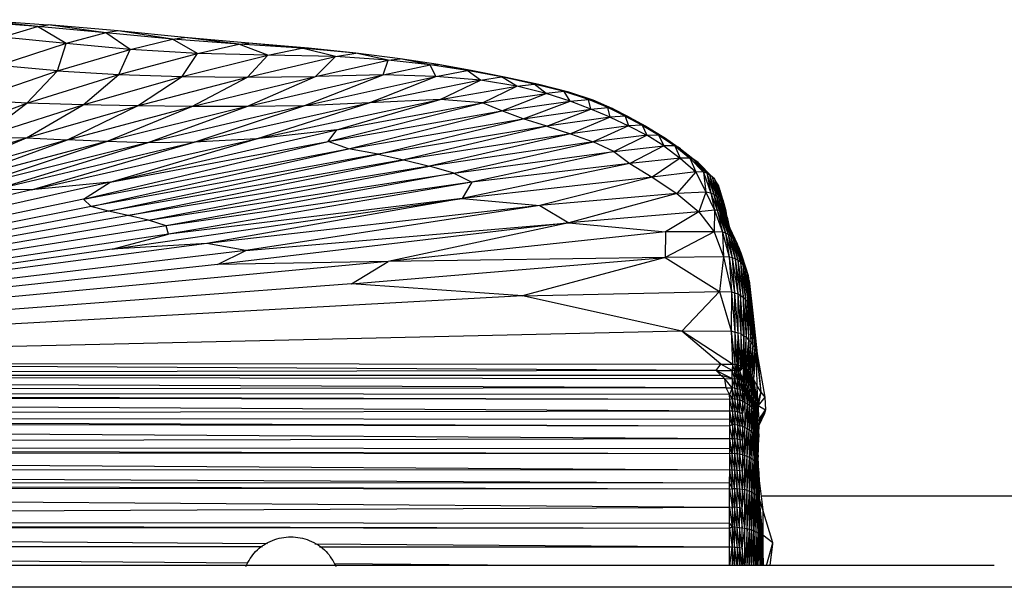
# Model space of a CAD drawing. Header units: millimetres. Extents: x -50 to 1200, y -70 to 65.
# Tile 22 of 23: x 995 to 1104, y 0 to 63. Entities that reach past the tile are written whole.
import ezdxf

# ---------------------------------------------------------------- set-up
doc = ezdxf.new("R2010")
doc.units = ezdxf.units.MM

msp = doc.modelspace()

# ---------------------------------------------------------------- linework, layer by layer
at = {"color": 7, "linetype": 'Continuous', "lineweight": 25}
for p, q in [((997.07, 61.78), (989.16, 62.37)), ((997.07, 61.78), (990.13, 62.53)), ((990.13, 62.53), (998.23, 61.98)), ((997.07, 61.78), (998.23, 61.98)), ((1004.6, 61.1), (998.23, 61.98)), ((1005.94, 61.31), (998.23, 61.98)), ((993.18, 60.61), (997.07, 61.78)), ((1000.21, 59.89), (997.07, 61.78)), ((1004.6, 61.1), (997.07, 61.78)), ((1004.6, 61.1), (1000.21, 59.89)), ((1005.94, 61.31), (1004.6, 61.1)), ((1007.29, 59.25), (1004.6, 61.1)), ((1011.95, 60.4), (1004.6, 61.1)), ((1011.95, 60.4), (1005.94, 61.31)), ((1013.28, 60.57), (1005.94, 61.31)), ((1000.21, 59.89), (992.75, 57.49)), ((1000.21, 59.89), (993.18, 60.61)), ((999.27, 56.88), (1000.21, 59.89)), ((1007.29, 59.25), (1000.21, 59.89)), ((1007.29, 59.25), (1011.95, 60.4)), ((1011.95, 60.4), (1013.28, 60.57)), ((1014.71, 58.81), (1011.95, 60.4)), ((1019.26, 59.84), (1011.95, 60.4)), ((1019.26, 59.84), (1013.28, 60.57)), ((1020.37, 59.95), (1013.28, 60.57)), ((1014.71, 58.81), (1019.26, 59.84)), ((1019.26, 59.84), (1020.37, 59.95)), ((1022.46, 58.61), (1019.26, 59.84)), ((1026.22, 59.39), (1019.26, 59.84)), ((1026.22, 59.39), (1020.37, 59.95)), ((1026.93, 59.38), (1020.37, 59.95)), ((999.27, 56.88), (1007.29, 59.25)), ((1006.03, 56.48), (1007.29, 59.25)), ((1006.03, 56.48), (1014.71, 58.81)), ((1014.71, 58.81), (1007.29, 59.25)), ((1013.01, 56.25), (1014.71, 58.81)), ((1022.46, 58.61), (1014.71, 58.81)), ((1022.46, 58.61), (1026.22, 59.39)), ((1029.91, 58.46), (1026.22, 59.39)), ((1032.16, 58.84), (1026.22, 59.39)), ((1026.22, 59.39), (1026.93, 59.38)), ((1032.16, 58.84), (1026.93, 59.38)), ((1029.91, 58.46), (1032.16, 58.84)), ((1035.74, 58.07), (1032.16, 58.84)), ((1037.04, 58.23), (1032.16, 58.84)), ((1013.01, 56.25), (1022.46, 58.61)), ((1020.21, 56.18), (1022.46, 58.61)), ((1020.21, 56.18), (1029.91, 58.46)), ((1029.91, 58.46), (1022.46, 58.61)), ((1027.71, 56.28), (1029.91, 58.46)), ((1027.71, 56.28), (1035.74, 58.07)), ((1035.74, 58.07), (1029.91, 58.46)), ((1035.17, 56.45), (1035.74, 58.07)), ((1035.74, 58.07), (1037.04, 58.23)), ((1040.37, 57.54), (1035.74, 58.07)), ((1040.37, 57.54), (1037.04, 58.23)), ((1041.24, 57.59), (1037.04, 58.23)), ((1040.37, 57.54), (1041.24, 57.59)), ((1044.44, 56.92), (1041.24, 57.59)), ((1045.06, 56.91), (1041.24, 57.59)), ((989.8, 53.67), (999.27, 56.88)), ((999.27, 56.88), (992.75, 57.49)), ((995.9, 53.31), (999.27, 56.88)), ((995.9, 53.31), (1006.03, 56.48)), ((999.27, 56.88), (1006.03, 56.48)), ((1002.09, 53.16), (1006.03, 56.48)), ((1006.03, 56.48), (1013.01, 56.25)), ((1035.17, 56.45), (1040.37, 57.54)), ((1041, 56.27), (1040.37, 57.54)), ((1044.44, 56.92), (1040.37, 57.54)), ((1041, 56.27), (1044.44, 56.92)), ((1045.91, 55.87), (1044.44, 56.92)), ((1048.22, 56.22), (1044.44, 56.92)), ((1044.44, 56.92), (1045.06, 56.91)), ((1048.22, 56.22), (1045.06, 56.91)), ((1048.74, 56.17), (1045.06, 56.91)), ((1002.09, 53.16), (1013.01, 56.25)), ((1008.07, 53.02), (1013.01, 56.25)), ((1008.07, 53.02), (1020.21, 56.18)), ((1013.01, 56.25), (1020.21, 56.18)), ((1014.07, 52.95), (1027.71, 56.28)), ((1014.07, 52.95), (1020.21, 56.18)), ((1020.14, 52.96), (1035.17, 56.45)), ((1020.14, 52.96), (1027.71, 56.28)), ((1020.21, 56.18), (1027.71, 56.28)), ((1026.42, 53.05), (1035.17, 56.45)), ((1026.42, 53.05), (1041, 56.27)), ((1035.17, 56.45), (1027.71, 56.28)), ((1033.63, 53.36), (1041, 56.27)), ((1045.91, 55.87), (1033.63, 53.36)), ((1041, 56.27), (1035.17, 56.45)), ((1045.91, 55.87), (1041, 56.27)), ((1041.45, 53.72), (1045.91, 55.87)), ((1045.91, 55.87), (1048.22, 56.22)), ((1049.91, 55.22), (1045.91, 55.87)), ((1049.91, 55.22), (1048.22, 56.22)), ((1051.83, 55.44), (1048.22, 56.22)), ((1048.22, 56.22), (1048.74, 56.17)), ((1051.83, 55.44), (1048.74, 56.17)), ((1052.34, 55.38), (1048.74, 56.17)), ((1049.91, 55.22), (1051.83, 55.44)), ((1053.15, 54.41), (1051.83, 55.44)), ((1055.14, 54.61), (1051.83, 55.44)), ((1051.83, 55.44), (1052.34, 55.38)), ((1041.45, 53.72), (1049.91, 55.22)), ((1046.15, 53.37), (1049.91, 55.22)), ((1046.15, 53.37), (1053.15, 54.41)), ((1048.25, 52.47), (1053.15, 54.41)), ((1053.15, 54.41), (1049.91, 55.22)), ((1055.14, 54.61), (1052.34, 55.38)), ((1055.65, 54.53), (1052.34, 55.38)), ((1055.14, 54.61), (1053.15, 54.41)), ((1055.8, 53.55), (1053.15, 54.41)), ((1055.8, 53.55), (1055.14, 54.61)), ((1057.82, 53.74), (1055.14, 54.61)), ((1055.65, 54.53), (1055.14, 54.61)), ((1057.82, 53.74), (1055.65, 54.53)), ((1058.32, 53.66), (1055.65, 54.53)), ((984.69, 49.27), (995.9, 53.31)), ((995.9, 53.31), (989.8, 53.67)), ((990.91, 49.59), (995.9, 53.31)), ((1002.09, 53.16), (995.9, 53.31)), ((1014.35, 49.01), (1033.63, 53.36)), ((1021.22, 49.41), (1041.45, 53.72)), ((1021.22, 49.41), (1033.63, 53.36)), ((1033.63, 53.36), (1026.42, 53.05)), ((1029.11, 49.1), (1046.15, 53.37)), ((1030.06, 50.4), (1041.45, 53.72)), ((1030.06, 50.4), (1046.15, 53.37)), ((1041.45, 53.72), (1033.63, 53.36)), ((1046.15, 53.37), (1041.45, 53.72)), ((1048.25, 52.47), (1046.15, 53.37)), ((1048.25, 52.47), (1055.8, 53.55)), ((1050.61, 51.6), (1055.8, 53.55)), ((1055.8, 53.55), (1057.82, 53.74)), ((1058.08, 52.68), (1055.8, 53.55)), ((1058.08, 52.68), (1057.82, 53.74)), ((1059.95, 52.85), (1057.82, 53.74)), ((1057.82, 53.74), (1058.32, 53.66)), ((1059.95, 52.85), (1058.32, 53.66)), ((1060.42, 52.75), (1058.32, 53.66)), ((990.91, 49.59), (1002.09, 53.16)), ((995.84, 49.49), (1002.09, 53.16)), ((995.84, 49.49), (1008.07, 53.02)), ((1000.35, 49.29), (1008.07, 53.02)), ((1000.35, 49.29), (1014.07, 52.95)), ((1008.07, 53.02), (1002.09, 53.16)), ((1020.14, 52.96), (1004.68, 49.09)), ((1004.68, 49.09), (1014.07, 52.95)), ((1014.07, 52.95), (1008.07, 53.02)), ((1026.42, 53.05), (1009.16, 48.97)), ((1009.16, 48.97), (1020.14, 52.96)), ((1020.14, 52.96), (1014.07, 52.95)), ((1014.35, 49.01), (1026.42, 53.05)), ((1026.42, 53.05), (1020.14, 52.96)), ((1029.11, 49.1), (1048.25, 52.47)), ((1031.37, 48.31), (1048.25, 52.47)), ((1050.61, 51.6), (1048.25, 52.47)), ((1050.61, 51.6), (1058.08, 52.68)), ((1053.23, 50.78), (1058.08, 52.68)), ((1058.08, 52.68), (1059.95, 52.85)), ((1060.2, 51.78), (1058.08, 52.68)), ((1060.2, 51.78), (1059.95, 52.85)), ((1061.87, 51.91), (1059.95, 52.85)), ((1059.95, 52.85), (1060.42, 52.75)), ((1061.87, 51.91), (1060.42, 52.75)), ((1062.3, 51.8), (1060.42, 52.75)), ((1031.37, 48.31), (1050.61, 51.6)), ((1034.62, 47.72), (1050.61, 51.6)), ((1053.23, 50.78), (1050.61, 51.6)), ((1060.2, 51.78), (1053.23, 50.78)), ((1060.2, 51.78), (1055.83, 49.95)), ((1061.87, 51.91), (1060.2, 51.78)), ((1060.2, 51.78), (1062.25, 50.83)), ((1061.87, 51.91), (1062.25, 50.83)), ((1061.87, 51.91), (1063.74, 50.91)), ((1062.3, 51.8), (1061.87, 51.91)), ((1062.3, 51.8), (1063.74, 50.91)), ((1062.3, 51.8), (1064.14, 50.79)), ((1005.09, 44.6), (1030.06, 50.4)), ((1030.06, 50.4), (1021.22, 49.41)), ((1029.11, 49.1), (1030.06, 50.4)), ((1053.23, 50.78), (1034.62, 47.72)), ((1053.23, 50.78), (1037.47, 47.07)), ((1053.23, 50.78), (1055.83, 49.95)), ((1062.25, 50.83), (1055.83, 49.95)), ((1062.25, 50.83), (1058.32, 49.05)), ((1063.74, 50.91), (1062.25, 50.83)), ((1062.25, 50.83), (1064.24, 49.79)), ((1063.74, 50.91), (1064.24, 49.79)), ((1063.74, 50.91), (1065.56, 49.83)), ((1064.14, 50.79), (1063.74, 50.91)), ((1064.14, 50.79), (1065.56, 49.83)), ((1064.14, 50.79), (1065.95, 49.7)), ((981.29, 45), (995.84, 49.49)), ((984.55, 44.78), (995.84, 49.49)), ((1000.35, 49.29), (984.55, 44.78)), ((987.19, 44.44), (1000.35, 49.29)), ((1004.68, 49.09), (987.19, 44.44)), ((989.66, 44.09), (1004.68, 49.09)), ((1009.16, 48.97), (989.66, 44.09)), ((990.91, 49.59), (995.84, 49.49)), ((992.37, 43.81), (1014.35, 49.01)), ((992.37, 43.81), (1009.16, 48.97)), ((995.84, 49.49), (1000.35, 49.29)), ((996.38, 43.77), (1021.22, 49.41)), ((996.38, 43.77), (1014.35, 49.01)), ((1004.68, 49.09), (1000.35, 49.29)), ((1002.12, 42.75), (1029.11, 49.1)), ((1009.16, 48.97), (1004.68, 49.09)), ((1005.09, 44.6), (1021.22, 49.41)), ((1005.09, 44.6), (1029.11, 49.1)), ((1014.35, 49.01), (1009.16, 48.97)), ((1021.22, 49.41), (1014.35, 49.01)), ((1031.37, 48.31), (1029.11, 49.1)), ((1055.83, 49.95), (1037.47, 47.07)), ((1055.83, 49.95), (1040.27, 46.39)), ((1058.32, 49.05), (1040.27, 46.39)), ((1042.96, 45.62), (1058.32, 49.05)), ((1055.83, 49.95), (1058.32, 49.05)), ((1064.24, 49.79), (1058.32, 49.05)), ((1060.61, 48.01), (1058.32, 49.05)), ((1060.61, 48.01), (1064.24, 49.79)), ((1064.24, 49.79), (1065.56, 49.83)), ((1066.12, 48.61), (1064.24, 49.79)), ((1065.56, 49.83), (1066.12, 48.61)), ((1065.56, 49.83), (1067.33, 48.61)), ((1065.56, 49.83), (1065.95, 49.7)), ((1065.95, 49.7), (1067.33, 48.61)), ((1065.95, 49.7), (1067.71, 48.47)), ((1065.95, 49.7), (1066.21, 49.53)), ((1066.21, 49.53), (1067.71, 48.47)), ((1066.21, 49.53), (1067.98, 48.29)), ((1002.12, 42.75), (1031.37, 48.31)), ((1002.96, 41.94), (1031.37, 48.31)), ((1034.62, 47.72), (1031.37, 48.31)), ((1042.96, 45.62), (1060.61, 48.01)), ((1060.61, 48.01), (1044.97, 44.6)), ((1060.61, 48.01), (1066.12, 48.61)), ((1060.61, 48.01), (1062.39, 46.69)), ((1066.12, 48.61), (1062.39, 46.69)), ((1066.12, 48.61), (1067.93, 47.28)), ((1067.33, 48.61), (1066.12, 48.61)), ((1067.33, 48.61), (1067.93, 47.28)), ((1067.33, 48.61), (1069, 47.27)), ((1067.71, 48.47), (1067.33, 48.61)), ((1067.71, 48.47), (1069, 47.27)), ((1067.71, 48.47), (1069.37, 47.14)), ((1067.98, 48.29), (1067.71, 48.47)), ((1067.98, 48.29), (1069.37, 47.14)), ((1067.98, 48.29), (1069.65, 46.98)), ((1034.62, 47.72), (1002.96, 41.94)), ((1004.89, 41.41), (1034.62, 47.72)), ((1037.47, 47.07), (1004.89, 41.41)), ((1007.07, 40.94), (1037.47, 47.07)), ((1034.62, 47.72), (1037.47, 47.07)), ((1037.47, 47.07), (1040.27, 46.39)), ((1062.39, 46.69), (1043.9, 42.8)), ((1062.39, 46.69), (1044.97, 44.6)), ((1067.93, 47.28), (1062.39, 46.69)), ((1062.39, 46.69), (1064.84, 45.18)), ((1067.93, 47.28), (1064.84, 45.18)), ((1067.93, 47.28), (1069.65, 45.75)), ((1069, 47.27), (1067.93, 47.28)), ((1069, 47.27), (1069.65, 45.75)), ((1069, 47.27), (1070.51, 45.73)), ((1069.37, 47.14), (1069, 47.27)), ((1069.37, 47.14), (1070.51, 45.73)), ((1069.37, 47.14), (1070.87, 45.6)), ((1069.65, 46.98), (1069.37, 47.14)), ((1069.65, 46.98), (1070.87, 45.6)), ((1069.65, 46.98), (1071.17, 45.43)), ((1069.91, 46.77), (1069.65, 46.98)), ((1069.91, 46.77), (1071.17, 45.43)), ((1069.91, 46.77), (1071.45, 45.22)), ((1040.27, 46.39), (1007.07, 40.94)), ((1009.29, 40.43), (1040.27, 46.39)), ((1009.29, 40.43), (1042.96, 45.62)), ((1042.96, 45.62), (1011.24, 39.81)), ((1042.96, 45.62), (1040.27, 46.39)), ((1042.96, 45.62), (1044.97, 44.6)), ((1069.65, 45.75), (1064.84, 45.18)), ((1069.65, 45.75), (1067.55, 43.38)), ((1069.65, 45.75), (1070.75, 43.51)), ((1070.51, 45.73), (1069.65, 45.75)), ((1070.51, 45.73), (1070.75, 43.51)), ((1070.51, 45.73), (1071.33, 43.39)), ((1070.87, 45.6), (1070.51, 45.73)), ((1005.09, 44.6), (916.28, 24.7)), ((1005.09, 44.6), (996.38, 43.77)), ((1002.12, 42.75), (1005.09, 44.6)), ((1044.97, 44.6), (1011.24, 39.81)), ((1044.97, 44.6), (1011.51, 38.87)), ((1064.84, 45.18), (1043.9, 42.8)), ((1044.97, 44.6), (1043.9, 42.8)), ((1064.84, 45.18), (1052.44, 42.05)), ((1064.84, 45.18), (1067.55, 43.38)), ((1070.87, 45.6), (1071.33, 43.39)), ((1070.87, 45.6), (1071.66, 43.24)), ((1071.17, 45.43), (1070.87, 45.6)), ((1071.17, 45.43), (1071.66, 43.24)), ((1071.17, 45.43), (1071.94, 43.05)), ((1071.45, 45.22), (1071.17, 45.43)), ((1071.45, 45.22), (1071.94, 43.05)), ((1071.45, 45.22), (1072.21, 42.82)), ((1071.7, 44.97), (1071.45, 45.22)), ((1071.7, 44.97), (1072.21, 42.82)), ((1071.7, 44.97), (1072.44, 42.56)), ((1071.92, 44.67), (1071.7, 44.97)), ((1071.92, 44.67), (1072.44, 42.56)), ((1071.92, 44.67), (1072.64, 42.27)), ((1072.11, 44.31), (1071.92, 44.67)), ((996.38, 43.77), (916.28, 24.7)), ((996.38, 43.77), (992.37, 43.81)), ((1070.75, 43.51), (1067.55, 43.38)), ((1070.75, 43.51), (1069.99, 41.36)), ((1070.75, 43.51), (1071.7, 41.52)), ((1071.33, 43.39), (1070.75, 43.51)), ((1072.11, 44.31), (1072.64, 42.27)), ((1072.11, 44.31), (1072.81, 41.93)), ((1072.32, 43.75), (1072.11, 44.31)), ((1072.32, 43.75), (1072.81, 41.93)), ((1072.32, 43.75), (1072.97, 41.47)), ((1072.65, 42.66), (1072.32, 43.75)), ((1002.12, 42.75), (916.28, 24.7)), ((1002.96, 41.94), (1002.12, 42.75)), ((1005.3, 37.22), (1043.9, 42.8)), ((1043.9, 42.8), (1011.51, 38.87)), ((1043.9, 42.8), (1015.72, 37.84)), ((1043.9, 42.8), (1052.44, 42.05)), ((1067.55, 43.38), (1052.44, 42.05)), ((1067.55, 43.38), (1055.67, 40.13)), ((1067.55, 43.38), (1069.99, 41.36)), ((1071.33, 43.39), (1071.7, 41.52)), ((1071.33, 43.39), (1072.03, 41.54)), ((1071.66, 43.24), (1071.33, 43.39)), ((1071.66, 43.24), (1072.03, 41.54)), ((1071.66, 43.24), (1072.25, 41.51)), ((1071.94, 43.05), (1071.66, 43.24)), ((1071.94, 43.05), (1072.25, 41.51)), ((1071.94, 43.05), (1072.43, 41.44)), ((1072.21, 42.82), (1071.94, 43.05)), ((1072.21, 42.82), (1072.43, 41.44)), ((1072.21, 42.82), (1072.59, 41.31)), ((1072.44, 42.56), (1072.21, 42.82)), ((1072.44, 42.56), (1072.59, 41.31)), ((1072.44, 42.56), (1072.73, 41.11)), ((1072.64, 42.27), (1072.44, 42.56)), ((1072.65, 42.66), (1072.97, 41.47)), ((1002.96, 41.94), (916.28, 24.7)), ((1004.89, 41.41), (916.28, 24.7)), ((1004.89, 41.41), (1002.96, 41.94)), ((1007.07, 40.94), (1004.89, 41.41)), ((1052.44, 42.05), (1015.72, 37.84)), ((1052.44, 42.05), (1020.05, 37.09)), ((1052.44, 42.05), (1055.67, 40.13)), ((1069.99, 41.36), (1055.67, 40.13)), ((1069.99, 41.36), (1066.33, 39.14)), ((1071.7, 41.52), (1069.99, 41.36)), ((1069.99, 41.36), (1071.67, 39.13)), ((1071.7, 41.52), (1071.67, 39.13)), ((1072.03, 41.54), (1071.7, 41.52)), ((1071.7, 41.52), (1072.61, 39.09)), ((1072.03, 41.54), (1072.61, 39.09)), ((1072.03, 41.54), (1072.94, 38.99)), ((1072.25, 41.51), (1072.03, 41.54)), ((1072.25, 41.51), (1072.94, 38.99)), ((1072.25, 41.51), (1073.22, 38.85)), ((1072.43, 41.44), (1072.25, 41.51)), ((1072.43, 41.44), (1073.22, 38.85)), ((1072.43, 41.44), (1073.49, 38.67)), ((1072.59, 41.31), (1072.43, 41.44)), ((1072.59, 41.31), (1073.49, 38.67)), ((1072.59, 41.31), (1073.74, 38.44)), ((1072.73, 41.11), (1072.59, 41.31)), ((1072.64, 42.27), (1072.73, 41.11)), ((1072.64, 42.27), (1072.83, 40.87)), ((1072.81, 41.93), (1072.64, 42.27)), ((1072.81, 41.93), (1072.84, 40.84)), ((1072.81, 41.93), (1072.94, 40.62)), ((1072.97, 41.47), (1072.81, 41.93)), ((1072.97, 41.47), (1072.97, 40.52)), ((1072.97, 41.47), (1073.12, 40.19)), ((1073.13, 40.77), (1072.97, 41.47)), ((1007.07, 40.94), (916.28, 24.7)), ((1009.29, 40.43), (916.28, 24.7)), ((1009.29, 40.43), (1007.07, 40.94)), ((1011.24, 39.81), (1009.29, 40.43)), ((1072.73, 41.11), (1073.74, 38.44)), ((1072.73, 41.11), (1073.98, 38.15)), ((1073.13, 40.77), (1073.18, 40.04)), ((1073.13, 40.77), (1073.32, 39.72)), ((1011.24, 39.81), (916.28, 24.7)), ((1011.51, 38.87), (1011.24, 39.81)), ((1055.67, 40.13), (1016.92, 35.54)), ((1020.05, 37.09), (1055.67, 40.13)), ((1055.67, 40.13), (1035.72, 35.86)), ((1066.33, 39.14), (1035.72, 35.86)), ((1055.67, 40.13), (1066.33, 39.14)), ((1066.33, 39.14), (1066.28, 36.31)), ((1071.67, 39.13), (1066.28, 36.31)), ((1071.67, 39.13), (1066.33, 39.14)), ((1071.67, 39.13), (1072.72, 36.4)), ((1072.61, 39.09), (1071.67, 39.13)), ((1073.16, 40.08), (1074.2, 37.8)), ((1011.51, 38.87), (916.28, 24.7)), ((1005.3, 37.22), (1011.51, 38.87)), ((1072.61, 39.09), (1072.72, 36.4)), ((1072.61, 39.09), (1073.34, 36.36)), ((1072.94, 38.99), (1072.61, 39.09)), ((1072.94, 38.99), (1073.34, 36.36)), ((1072.94, 38.99), (1073.68, 36.28)), ((1073.22, 38.85), (1072.94, 38.99)), ((1073.22, 38.85), (1073.68, 36.28)), ((1073.22, 38.85), (1074, 36.17)), ((1073.49, 38.67), (1073.22, 38.85)), ((1073.49, 38.67), (1074, 36.17)), ((1073.49, 38.67), (1074.29, 36.01)), ((1073.74, 38.44), (1073.49, 38.67)), ((1073.74, 38.44), (1074.29, 36.01)), ((1073.74, 38.44), (1074.57, 35.79)), ((1073.98, 38.15), (1073.74, 38.44)), ((1073.98, 38.15), (1074.57, 35.79)), ((1073.98, 38.15), (1074.83, 35.52)), ((1074.2, 37.8), (1073.98, 38.15)), ((1015.72, 37.84), (916.28, 24.7)), ((1005.3, 37.22), (916.28, 24.7)), ((1020.05, 37.09), (916.28, 24.7)), ((1015.72, 37.84), (1005.3, 37.22)), ((1020.05, 37.09), (1015.72, 37.84)), ((1016.92, 35.54), (1020.05, 37.09)), ((1074.2, 37.8), (1074.83, 35.52)), ((1074.2, 37.8), (1075.07, 35.18)), ((1074.4, 37.4), (1074.2, 37.8)), ((1074.4, 37.4), (1075.07, 35.18)), ((1074.4, 37.4), (1075.27, 34.79)), ((1074.58, 36.94), (1074.4, 37.4)), ((1074.58, 36.94), (1075.27, 34.79)), ((1074.58, 36.94), (1075.42, 34.34)), ((1035.72, 35.86), (916.28, 24.7)), ((1035.72, 35.86), (1016.92, 35.54)), ((1031.67, 33.42), (1066.28, 36.31)), ((1031.67, 33.42), (1035.72, 35.86)), ((1066.28, 36.31), (1035.72, 35.86)), ((1066.28, 36.31), (1050.53, 32.08)), ((1072.72, 36.4), (1066.28, 36.31)), ((1066.28, 36.31), (1072.27, 32.57)), ((1072.72, 36.4), (1072.27, 32.57)), ((1072.72, 36.4), (1073.58, 32.51)), ((1073.34, 36.36), (1072.72, 36.4)), ((1073.34, 36.36), (1073.58, 32.51)), ((1073.34, 36.36), (1073.94, 32.42)), ((1073.68, 36.28), (1073.34, 36.36)), ((1073.68, 36.28), (1073.94, 32.42)), ((1073.68, 36.28), (1074.28, 32.29)), ((1074, 36.17), (1073.68, 36.28)), ((1074, 36.17), (1074.28, 32.29)), ((1074, 36.17), (1074.59, 32.12)), ((1074.29, 36.01), (1074, 36.17)), ((1074.29, 36.01), (1074.59, 32.12)), ((1074.29, 36.01), (1074.87, 31.92)), ((1074.57, 35.79), (1074.29, 36.01)), ((1016.92, 35.54), (916.28, 24.7)), ((1074.57, 35.79), (1074.87, 31.92)), ((1074.57, 35.79), (1075.14, 31.68)), ((1074.83, 35.52), (1074.57, 35.79)), ((1074.83, 35.52), (1075.14, 31.68)), ((1074.83, 35.52), (1075.38, 31.41)), ((1075.07, 35.18), (1074.83, 35.52)), ((1075.07, 35.18), (1075.38, 31.41)), ((1075.07, 35.18), (1075.58, 31.1)), ((1075.27, 34.79), (1075.07, 35.18)), ((1075.27, 34.79), (1075.58, 31.1)), ((1075.27, 34.79), (1075.74, 30.8)), ((1075.42, 34.34), (1075.27, 34.79)), ((1075.42, 34.34), (1075.74, 30.8)), ((1075.42, 34.34), (1075.86, 30.51)), ((1075.53, 33.79), (1075.42, 34.34)), ((1075.53, 33.79), (1075.86, 30.51)), ((1075.53, 33.79), (1075.94, 30.16)), ((1031.67, 33.42), (916.28, 24.7)), ((1050.53, 32.08), (1031.67, 33.42)), ((1050.53, 32.08), (916.28, 24.7)), ((1050.53, 32.08), (1072.27, 32.57)), ((1068.13, 28.18), (1050.53, 32.08)), ((1068.13, 28.18), (1072.27, 32.57)), ((1072.27, 32.57), (1073.55, 28.22)), ((1072.27, 32.57), (1073.58, 32.51)), ((1073.58, 32.51), (1073.55, 28.22)), ((1073.58, 32.51), (1073.95, 28.07)), ((1073.58, 32.51), (1073.94, 32.42)), ((1073.94, 32.42), (1073.95, 28.07)), ((1073.94, 32.42), (1074.29, 27.98)), ((1073.94, 32.42), (1074.28, 32.29)), ((1074.28, 32.29), (1074.29, 27.98)), ((1074.28, 32.29), (1074.62, 27.93)), ((1074.28, 32.29), (1074.59, 32.12)), ((1074.59, 32.12), (1074.62, 27.93)), ((1074.95, 27.6), (1074.59, 32.12)), ((1074.59, 32.12), (1074.87, 31.92)), ((1074.87, 31.92), (1074.95, 27.6)), ((1074.87, 31.92), (1075.22, 27.55)), ((1074.87, 31.92), (1075.14, 31.68)), ((1075.14, 31.68), (1075.49, 27.16)), ((1075.14, 31.68), (1075.38, 31.41)), ((1075.14, 31.68), (1075.22, 27.55)), ((1075.49, 27.16), (1075.38, 31.41)), ((1075.38, 31.41), (1075.74, 27.03)), ((1075.38, 31.41), (1075.58, 31.1)), ((1075.58, 31.1), (1075.96, 26.64)), ((1075.58, 31.1), (1075.74, 30.8)), ((1075.58, 31.1), (1075.74, 27.03)), ((1075.74, 30.8), (1075.96, 26.64)), ((1075.74, 30.8), (1076.16, 26.41)), ((1075.74, 30.8), (1075.86, 30.51)), ((1075.86, 30.51), (1076.3, 25.98)), ((1075.86, 30.51), (1075.94, 30.16)), ((1075.86, 30.51), (1076.16, 26.41)), ((1075.96, 30.17), (1075.88, 30.66)), ((1075.96, 30.17), (1075.94, 30.16)), ((1075.94, 30.16), (1076.3, 25.98)), ((1075.94, 30.16), (1076.43, 25.67)), ((1076, 29.59), (1075.96, 30.17)), ((1068.13, 28.18), (916.28, 24.7)), ((1068.13, 28.18), (1073.55, 28.22)), ((1072.42, 24.56), (1068.13, 28.18)), ((1073.72, 24.56), (1068.13, 28.18)), ((1073.55, 28.22), (1073.72, 24.56)), ((1073.55, 28.22), (1073.95, 24.54)), ((1073.55, 28.22), (1073.95, 28.07)), ((1073.95, 28.07), (1074.19, 24.46)), ((1073.95, 28.07), (1074.22, 24.47)), ((1073.95, 28.07), (1073.95, 24.54)), ((1074.29, 27.98), (1073.95, 28.07)), ((1074.29, 27.98), (1074.22, 24.47)), ((1074.29, 27.98), (1074.37, 24.41)), ((1074.29, 27.98), (1074.6, 24.35)), ((1074.62, 27.93), (1074.29, 27.98)), ((1074.62, 27.93), (1074.6, 24.35)), ((1074.62, 27.93), (1074.72, 24.32)), ((1074.95, 27.6), (1074.62, 27.93)), ((1074.95, 27.6), (1074.72, 24.32)), ((1074.95, 27.6), (1074.9, 24.23)), ((1074.92, 24.21), (1074.95, 27.6)), ((1075.1, 24.15), (1074.95, 27.6)), ((1075.22, 27.55), (1074.95, 27.6)), ((1075.1, 24.15), (1075.22, 27.55)), ((1075.19, 24.08), (1075.22, 27.55)), ((1075.19, 24.08), (1075.49, 27.16)), ((1075.22, 27.55), (1075.49, 27.16)), ((1075.23, 24.05), (1075.49, 27.16)), ((1075.28, 24.01), (1075.49, 27.16)), ((1075.49, 27.16), (1075.42, 23.89)), ((1075.49, 27.16), (1075.74, 27.03)), ((1075.74, 27.03), (1075.42, 23.89)), ((1075.74, 27.03), (1075.51, 23.78)), ((1075.96, 26.64), (1075.51, 23.78)), ((1075.96, 26.64), (1075.65, 23.55)), ((1075.74, 27.03), (1075.96, 26.64)), ((1075.96, 26.64), (1075.84, 23.24)), ((1076.16, 26.41), (1075.84, 23.24)), ((1075.96, 26.64), (1076.16, 26.41)), ((1076.16, 26.41), (1076.02, 22.89)), ((1076.16, 26.41), (1076.3, 25.98)), ((1076.45, 25.53), (1076.38, 26.14)), ((1076.3, 25.98), (1076.02, 22.89)), ((1076.3, 25.98), (1076.37, 22.17)), ((1076.3, 25.98), (1076.84, 21.44)), ((1076.43, 25.67), (1076.3, 25.98)), ((1076.43, 25.67), (1076.84, 21.44)), ((1076.43, 25.67), (1077.27, 20.92)), ((1071.92, 23.84), (916.28, 24.7)), ((916.28, 24.7), (1072.42, 24.56)), ((1071.92, 23.84), (1072.42, 24.56)), ((1073.67, 23.83), (1072.42, 24.56)), ((1072.42, 24.56), (1073.72, 24.56)), ((1073.72, 24.56), (1073.67, 23.83)), ((1073.93, 23.81), (1073.72, 24.56)), ((1073.72, 24.56), (1073.95, 24.54)), ((1073.95, 24.54), (1073.93, 23.81)), ((1074.19, 24.46), (1073.93, 23.81)), ((1074.19, 24.46), (1073.95, 24.54)), ((1074.22, 24.47), (1074.15, 23.79)), ((1074.15, 23.79), (1074.19, 24.46)), ((1074.37, 24.41), (1074.15, 23.79)), ((1074.19, 24.46), (1074.22, 24.47)), ((1074.37, 24.41), (1074.22, 24.47)), ((1074.33, 23.78), (1074.37, 24.41)), ((1074.6, 24.35), (1074.33, 23.78)), ((1074.6, 24.35), (1074.37, 24.41)), ((1074.6, 24.35), (1074.5, 23.77)), ((1074.72, 24.32), (1074.5, 23.77)), ((1074.9, 24.23), (1074.5, 23.77)), ((1074.72, 24.32), (1074.6, 24.35)), ((1074.72, 24.32), (1074.9, 24.23)), ((1074.9, 24.23), (1074.87, 22.61)), ((1074.87, 22.61), (1074.92, 24.21)), ((1074.9, 24.23), (1074.92, 24.21)), ((1074.92, 24.21), (1075.07, 22.44)), ((1074.92, 24.21), (1075.1, 24.15)), ((1075.07, 22.44), (1075.1, 24.15)), ((1075.07, 22.44), (1075.19, 24.08)), ((1075.1, 24.15), (1075.19, 24.08)), ((1075.28, 22.2), (1075.19, 24.08)), ((1075.19, 24.08), (1075.23, 24.05)), ((1075.28, 22.2), (1075.23, 24.05)), ((1075.23, 24.05), (1075.28, 24.01)), ((1075.28, 22.2), (1075.28, 24.01)), ((1075.5, 21.89), (1075.28, 24.01)), ((1075.28, 24.01), (1075.42, 23.89)), ((1071.92, 23.84), (759.12, 23.3)), ((1073.02, 21.93), (759.12, 23.3)), ((1072.85, 22.94), (759.12, 23.3)), ((1072.44, 23.3), (759.12, 23.3)), ((1072.44, 23.3), (1071.92, 23.84)), ((1071.92, 23.84), (1073.68, 22.96)), ((1071.92, 23.84), (1073.67, 23.83)), ((1072.85, 22.94), (1072.44, 23.3)), ((1073.68, 22.96), (1072.44, 23.3)), ((1072.85, 22.94), (1073.68, 22.96)), ((1073.02, 21.93), (1072.85, 22.94)), ((1073.68, 21.92), (1072.85, 22.94)), ((1073.68, 22.96), (1073.67, 23.83)), ((1073.95, 22.93), (1073.67, 23.83)), ((1073.93, 23.81), (1073.67, 23.83)), ((1073.68, 22.96), (1073.68, 21.92)), ((1073.68, 22.96), (1073.96, 21.89)), ((1073.68, 22.96), (1073.95, 22.93)), ((1073.93, 23.81), (1073.95, 22.93)), ((1073.93, 23.81), (1074.21, 22.88)), ((1074.15, 23.79), (1073.93, 23.81)), ((1073.96, 21.89), (1073.95, 22.93)), ((1074.24, 21.83), (1073.95, 22.93)), ((1074.21, 22.88), (1073.95, 22.93)), ((1074.15, 23.79), (1074.21, 22.88)), ((1074.45, 22.81), (1074.15, 23.79)), ((1074.33, 23.78), (1074.15, 23.79)), ((1074.21, 22.88), (1074.52, 21.75)), ((1074.21, 22.88), (1074.24, 21.83)), ((1074.45, 22.81), (1074.21, 22.88)), ((1074.67, 22.73), (1074.33, 23.78)), ((1074.33, 23.78), (1074.45, 22.81)), ((1074.5, 23.77), (1074.33, 23.78)), ((1074.45, 22.81), (1074.52, 21.75)), ((1074.79, 21.64), (1074.45, 22.81)), ((1074.67, 22.73), (1074.45, 22.81)), ((1074.5, 23.77), (1074.87, 22.61)), ((1074.5, 23.77), (1074.67, 22.73)), ((1075.42, 23.89), (1075.5, 21.89)), ((1075.42, 23.89), (1075.75, 21.51)), ((1075.42, 23.89), (1075.51, 23.78)), ((1075.51, 23.78), (1075.75, 21.51)), ((1075.51, 23.78), (1076, 21.13)), ((1075.51, 23.78), (1075.65, 23.55)), ((1075.65, 23.55), (1076, 21.13)), ((1075.65, 23.55), (1076.22, 20.79)), ((1075.84, 23.24), (1075.65, 23.55)), ((1075.84, 23.24), (1076.22, 20.79)), ((1075.84, 23.24), (1076.38, 20.52)), ((1076.02, 22.89), (1075.84, 23.24)), ((1076.02, 22.89), (1076.38, 20.52)), ((1076.02, 22.89), (1076.37, 22.17)), ((1073.02, 21.93), (759.12, 21.48)), ((1073.36, 21.2), (1073.02, 21.93)), ((1073.02, 21.93), (1073.68, 21.92)), ((1073.68, 21.92), (1073.36, 21.2)), ((1073.68, 21.92), (1073.68, 20.72)), ((1073.96, 20.69), (1073.68, 21.92)), ((1073.96, 21.89), (1073.68, 21.92)), ((1073.96, 21.89), (1073.96, 20.69)), ((1074.24, 20.64), (1073.96, 21.89)), ((1073.96, 21.89), (1074.24, 21.83)), ((1074.24, 20.64), (1074.24, 21.83)), ((1074.52, 20.56), (1074.24, 21.83)), ((1074.52, 21.75), (1074.24, 21.83)), ((1074.52, 21.75), (1074.79, 20.46)), ((1074.52, 21.75), (1074.52, 20.56)), ((1074.79, 21.64), (1074.52, 21.75)), ((1074.87, 22.61), (1074.67, 22.73)), ((1074.67, 22.73), (1074.79, 21.64)), ((1074.87, 22.61), (1074.79, 21.64)), ((1074.87, 22.61), (1075.06, 20.33)), ((1075.07, 22.44), (1074.87, 22.61)), ((1075.07, 22.44), (1075.06, 20.33)), ((1075.07, 22.44), (1075.31, 20.18)), ((1075.28, 22.2), (1075.07, 22.44)), ((1075.28, 22.2), (1075.31, 20.18)), ((1075.28, 22.2), (1075.54, 20.01)), ((1075.5, 21.89), (1075.28, 22.2)), ((1075.5, 21.89), (1075.54, 20.01)), ((1075.5, 21.89), (1075.75, 19.82)), ((1075.75, 21.51), (1075.5, 21.89)), ((1076.37, 22.17), (1076.38, 20.52)), ((1076.37, 22.17), (1076.47, 20.32)), ((1076.37, 22.17), (1076.84, 21.44)), ((1073.42, 19.38), (759.11, 21.1)), ((1073.4, 20.64), (759.11, 21.1)), ((1073.4, 20.64), (759.12, 21.48)), ((1073.36, 21.2), (759.12, 21.48)), ((1073.4, 20.64), (1073.36, 21.2)), ((1073.36, 21.2), (1073.68, 20.72)), ((1073.68, 20.72), (1073.4, 20.64)), ((1073.42, 19.38), (1073.4, 20.64)), ((1073.69, 19.37), (1073.4, 20.64)), ((1073.68, 20.72), (1073.69, 19.37)), ((1073.68, 20.72), (1073.96, 19.34)), ((1073.96, 20.69), (1073.68, 20.72)), ((1073.96, 20.69), (1073.96, 19.34)), ((1074.24, 19.29), (1073.96, 20.69)), ((1074.24, 20.64), (1073.96, 20.69)), ((1074.24, 20.64), (1074.24, 19.29)), ((1074.52, 19.22), (1074.24, 20.64)), ((1074.24, 20.64), (1074.52, 20.56)), ((1074.79, 21.64), (1074.79, 20.46)), ((1075.06, 20.33), (1074.79, 21.64)), ((1075.75, 21.51), (1075.75, 19.82)), ((1075.75, 21.51), (1075.93, 19.61)), ((1076, 21.13), (1075.75, 21.51)), ((1076, 21.13), (1075.93, 19.61)), ((1076, 21.13), (1076.08, 19.39)), ((1076.22, 20.79), (1076, 21.13)), ((1076.22, 20.79), (1076.08, 19.39)), ((1076.22, 20.79), (1076.21, 19.17)), ((1076.38, 20.52), (1076.22, 20.79)), ((1076.84, 21.44), (1076.47, 20.32)), ((1076.84, 21.44), (1076.51, 20.15)), ((1076.84, 21.44), (1076.53, 20)), ((1077.27, 20.92), (1076.53, 20)), ((1076.84, 21.44), (1077.27, 20.92)), ((1077.27, 20.92), (1077.35, 19.52)), ((1074.52, 19.22), (1074.52, 20.56)), ((1074.8, 19.12), (1074.52, 20.56)), ((1074.79, 20.46), (1074.52, 20.56)), ((1074.79, 20.46), (1075.06, 20.33)), ((1074.79, 20.46), (1074.8, 19.12)), ((1075.06, 20.33), (1074.8, 19.12)), ((1075.06, 20.33), (1075.06, 17.56)), ((1075.06, 20.33), (1075.31, 20.18)), ((1075.31, 20.18), (1075.06, 17.56)), ((1075.31, 20.18), (1075.31, 17.43)), ((1075.31, 20.18), (1075.54, 20.01)), ((1075.54, 20.01), (1075.31, 17.43)), ((1075.54, 20.01), (1075.54, 17.28)), ((1075.54, 20.01), (1075.75, 19.82)), ((1075.75, 19.82), (1075.54, 17.28)), ((1075.75, 19.82), (1075.75, 17.12)), ((1075.75, 19.82), (1075.93, 19.61)), ((1075.93, 19.61), (1075.75, 17.12)), ((1075.93, 19.61), (1075.94, 16.94)), ((1075.93, 19.61), (1076.08, 19.39)), ((1076.38, 20.52), (1076.21, 19.17)), ((1076.38, 20.52), (1076.3, 18.94)), ((1076.47, 20.32), (1076.3, 18.94)), ((1076.47, 20.32), (1076.37, 18.7)), ((1076.51, 20.15), (1076.37, 18.7)), ((1076.47, 20.32), (1076.38, 20.52)), ((1076.51, 20.15), (1076.41, 18.48)), ((1076.53, 20), (1076.41, 18.48)), ((1076.42, 18.25), (1076.53, 20)), ((1076.51, 20.15), (1076.47, 20.32)), ((1076.53, 20), (1076.51, 20.15)), ((1076.64, 18.48), (1076.53, 20)), ((1076.53, 20), (1077.35, 19.52)), ((1073.42, 19.38), (759.12, 18.78)), ((1073.42, 17.72), (759.12, 18.78)), ((1073.42, 18.44), (759.12, 18.78)), ((1073.42, 18.44), (1073.42, 19.38)), ((1073.69, 17.89), (1073.42, 19.38)), ((1073.69, 19.37), (1073.42, 19.38)), ((1073.69, 19.37), (1073.69, 17.89)), ((1073.96, 17.86), (1073.69, 19.37)), ((1073.96, 19.34), (1073.69, 19.37)), ((1073.96, 19.34), (1073.96, 17.86)), ((1073.96, 19.34), (1074.24, 17.82)), ((1074.24, 19.29), (1073.96, 19.34)), ((1074.24, 19.29), (1074.24, 17.82)), ((1074.52, 17.75), (1074.24, 19.29)), ((1074.52, 19.22), (1074.24, 19.29)), ((1074.52, 19.22), (1074.52, 17.75)), ((1074.8, 17.67), (1074.52, 19.22)), ((1074.52, 19.22), (1074.8, 19.12)), ((1074.8, 17.67), (1074.8, 19.12)), ((1075.06, 17.56), (1074.8, 19.12)), ((1076.08, 19.39), (1075.94, 16.94)), ((1076.08, 19.39), (1076.09, 16.76)), ((1076.08, 19.39), (1076.21, 19.17)), ((1076.21, 19.17), (1076.09, 16.76)), ((1076.21, 19.17), (1076.22, 16.56)), ((1076.21, 19.17), (1076.3, 18.94)), ((1076.3, 18.94), (1076.22, 16.56)), ((1076.3, 18.94), (1076.32, 16.36)), ((1076.3, 18.94), (1076.37, 18.7)), ((1076.37, 18.7), (1076.32, 16.36)), ((1076.37, 18.7), (1076.38, 16.16)), ((1076.37, 18.7), (1076.41, 18.48)), ((1076.41, 18.48), (1076.38, 16.16)), ((1076.41, 18.48), (1076.42, 15.96)), ((1076.41, 18.48), (1076.42, 18.25)), ((1076.42, 18.25), (1076.64, 18.48)), ((1076.59, 16.7), (1076.64, 18.48)), ((1076.63, 18.22), (1077.35, 19.52)), ((1076.63, 18.22), (1077.21, 19.01)), ((1077.21, 19.01), (1076.63, 18.01)), ((1077.21, 19.01), (1076.63, 17.89)), ((1076.63, 18.22), (1076.64, 18.48)), ((1076.64, 18.48), (1077.35, 19.52)), ((1077.21, 19.01), (1076.9, 18.42)), ((1077.35, 19.52), (1077.21, 19.01)), ((1073.42, 16.33), (759.12, 18.28)), ((1073.42, 17.72), (759.12, 18.28)), ((1073.42, 17.72), (1073.42, 18.44)), ((1073.69, 17.89), (1073.42, 18.44)), ((1073.69, 17.89), (1073.42, 17.72)), ((1073.42, 16.33), (1073.42, 17.72)), ((1073.69, 16.33), (1073.42, 17.72)), ((1073.69, 17.89), (1073.69, 16.33)), ((1073.96, 16.31), (1073.69, 17.89)), ((1073.96, 17.86), (1073.69, 17.89)), ((1073.96, 16.31), (1073.96, 17.86)), ((1074.24, 16.28), (1073.96, 17.86)), ((1074.24, 17.82), (1073.96, 17.86)), ((1074.24, 17.82), (1074.24, 16.28)), ((1074.24, 17.82), (1074.52, 16.22)), ((1074.52, 17.75), (1074.24, 17.82)), ((1074.52, 17.75), (1074.52, 16.22)), ((1074.8, 16.15), (1074.52, 17.75)), ((1074.8, 17.67), (1074.52, 17.75)), ((1074.8, 17.67), (1074.8, 16.15)), ((1075.06, 17.56), (1074.8, 17.67)), ((1075.06, 17.56), (1074.8, 16.15)), ((1075.07, 14.46), (1075.06, 17.56)), ((1075.31, 17.43), (1075.06, 17.56)), ((1075.07, 14.46), (1075.31, 17.43)), ((1075.32, 14.37), (1075.31, 17.43)), ((1075.54, 17.28), (1075.31, 17.43)), ((1076.42, 18.25), (1076.42, 15.96)), ((1076.44, 15.77), (1076.42, 18.25)), ((1076.42, 18.25), (1076.59, 16.7)), ((1076.59, 16.7), (1076.63, 18.22)), ((1076.61, 16.48), (1076.63, 18.22)), ((1076.9, 18.42), (1076.63, 17.88)), ((1076.9, 18.42), (1076.63, 17.85)), ((1073.42, 16.33), (759.17, 15.53)), ((1073.41, 15.22), (1073.42, 16.33)), ((1073.68, 14.68), (1073.42, 16.33)), ((1073.69, 16.33), (1073.42, 16.33)), ((1073.69, 16.33), (1073.68, 14.68)), ((1073.96, 14.67), (1073.69, 16.33)), ((1073.96, 16.31), (1073.69, 16.33)), ((1073.96, 14.67), (1073.96, 16.31)), ((1074.24, 14.65), (1073.96, 16.31)), ((1074.24, 16.28), (1073.96, 16.31)), ((1075.32, 14.37), (1075.54, 17.28)), ((1075.56, 14.25), (1075.54, 17.28)), ((1075.75, 17.12), (1075.54, 17.28)), ((1075.56, 14.25), (1075.75, 17.12)), ((1075.78, 14.13), (1075.75, 17.12)), ((1075.94, 16.94), (1075.75, 17.12)), ((1075.78, 14.13), (1075.94, 16.94)), ((1075.98, 14), (1075.94, 16.94)), ((1076.09, 16.76), (1075.94, 16.94)), ((1075.98, 14), (1076.09, 16.76)), ((1076.15, 13.86), (1076.09, 16.76)), ((1076.22, 16.56), (1076.09, 16.76)), ((1076.15, 13.86), (1076.22, 16.56)), ((1076.29, 13.71), (1076.22, 16.56)), ((1076.32, 16.36), (1076.22, 16.56)), ((1076.29, 13.71), (1076.32, 16.36)), ((1076.4, 13.56), (1076.32, 16.36)), ((1076.38, 16.16), (1076.32, 16.36)), ((1076.44, 15.77), (1076.59, 16.7)), ((1076.53, 14.29), (1076.59, 16.7)), ((1076.53, 14.29), (1076.61, 16.48)), ((1076.53, 14.27), (1076.61, 16.48)), ((1076.59, 16.7), (1076.61, 16.48)), ((1073.41, 14.67), (759.17, 15.53)), ((1073.41, 15.22), (759.17, 15.53)), ((1073.41, 14.67), (1073.41, 15.22)), ((1073.68, 14.68), (1073.41, 15.22)), ((1074.24, 14.65), (1074.24, 16.28)), ((1074.52, 14.6), (1074.24, 16.28)), ((1074.52, 16.22), (1074.24, 16.28)), ((1074.52, 16.22), (1074.52, 14.6)), ((1074.52, 16.22), (1074.8, 14.54)), ((1074.8, 16.15), (1074.52, 16.22)), ((1074.8, 16.15), (1074.8, 14.54)), ((1075.07, 14.46), (1074.8, 16.15)), ((1076.4, 13.56), (1076.38, 16.16)), ((1076.49, 13.41), (1076.38, 16.16)), ((1076.42, 15.96), (1076.38, 16.16)), ((1076.49, 13.41), (1076.42, 15.96)), ((1076.54, 13.25), (1076.42, 15.96)), ((1076.44, 15.77), (1076.42, 15.96)), ((1076.54, 13.25), (1076.44, 15.77)), ((1076.57, 13.09), (1076.44, 15.77)), ((1076.44, 15.77), (1076.53, 14.29)), ((1073.4, 12.84), (759.19, 14.95)), ((1073.41, 14.67), (759.19, 14.95)), ((1073.4, 12.84), (1073.41, 14.67)), ((1073.68, 14.68), (1073.41, 14.67)), ((1073.67, 12.85), (1073.41, 14.67)), ((1073.67, 12.85), (1073.68, 14.68)), ((1073.95, 12.84), (1073.68, 14.68)), ((1073.96, 14.67), (1073.68, 14.68)), ((1073.95, 12.84), (1073.96, 14.67)), ((1074.23, 12.82), (1073.96, 14.67)), ((1074.24, 14.65), (1073.96, 14.67)), ((1074.23, 12.82), (1074.24, 14.65)), ((1074.51, 12.79), (1074.24, 14.65)), ((1074.52, 14.6), (1074.24, 14.65)), ((1074.51, 12.79), (1074.52, 14.6)), ((1074.79, 12.74), (1074.52, 14.6)), ((1074.8, 14.54), (1074.52, 14.6)), ((1074.8, 14.54), (1074.79, 12.74)), ((1074.79, 12.74), (1075.07, 14.46)), ((1074.8, 14.54), (1075.07, 14.46)), ((1075.06, 10.71), (1075.07, 14.46)), ((1075.06, 10.71), (1075.32, 14.37)), ((1075.32, 14.37), (1075.07, 14.46)), ((1075.32, 10.63), (1075.32, 14.37)), ((1075.56, 14.25), (1075.32, 14.37)), ((1075.32, 10.63), (1075.56, 14.25)), ((1075.57, 10.55), (1075.56, 14.25)), ((1075.78, 14.13), (1075.56, 14.25)), ((1075.57, 10.55), (1075.78, 14.13)), ((1075.8, 10.45), (1075.78, 14.13)), ((1075.98, 14), (1075.78, 14.13)), ((1076.57, 13.09), (1076.53, 14.29)), ((1076.63, 11.7), (1076.53, 14.29)), ((1073.39, 11.42), (759.22, 13.04)), ((1073.4, 12.84), (759.22, 13.04)), ((1075.8, 10.45), (1075.98, 14)), ((1076, 10.34), (1075.98, 14)), ((1076.15, 13.86), (1075.98, 14)), ((1076, 10.34), (1076.15, 13.86)), ((1076.18, 10.24), (1076.15, 13.86)), ((1076.29, 13.71), (1076.15, 13.86)), ((1076.18, 10.24), (1076.29, 13.71)), ((1076.34, 10.12), (1076.29, 13.71)), ((1076.4, 13.56), (1076.29, 13.71)), ((1076.34, 10.12), (1076.4, 13.56)), ((1076.47, 10), (1076.4, 13.56)), ((1076.49, 13.41), (1076.4, 13.56)), ((1076.47, 10), (1076.49, 13.41)), ((1076.57, 9.87), (1076.49, 13.41)), ((1076.54, 13.25), (1076.49, 13.41)), ((1076.57, 9.87), (1076.54, 13.25)), ((1076.64, 9.74), (1076.54, 13.25)), ((1076.57, 13.09), (1076.54, 13.25)), ((1076.64, 9.74), (1076.57, 13.09)), ((1076.69, 9.61), (1076.57, 13.09)), ((1076.57, 13.09), (1076.63, 11.7)), ((1073.39, 11.42), (1073.4, 12.84)), ((1073.67, 12.85), (1073.4, 12.84)), ((1073.66, 10.85), (1073.4, 12.84)), ((1073.66, 10.85), (1073.67, 12.85)), ((1073.94, 10.85), (1073.67, 12.85)), ((1073.95, 12.84), (1073.67, 12.85)), ((1073.94, 10.85), (1073.95, 12.84)), ((1074.22, 10.83), (1073.95, 12.84)), ((1074.23, 12.82), (1073.95, 12.84)), ((1074.22, 10.83), (1074.23, 12.82)), ((1074.51, 10.8), (1074.23, 12.82)), ((1074.51, 12.79), (1074.23, 12.82)), ((1074.51, 10.8), (1074.51, 12.79)), ((1074.79, 10.76), (1074.51, 12.79)), ((1074.79, 12.74), (1074.51, 12.79)), ((1074.79, 10.76), (1074.79, 12.74)), ((1075.06, 10.71), (1074.79, 12.74)), ((1073.39, 10.76), (759.23, 11.6)), ((1073.39, 11.42), (759.23, 11.6)), ((1073.39, 8.75), (759.23, 11.02)), ((1073.39, 10.76), (759.23, 11.02)), ((1073.39, 10.76), (1073.39, 11.42)), ((1073.66, 10.85), (1073.39, 11.42)), ((1076.69, 9.61), (1076.63, 11.7)), ((1076.63, 11.7), (1077.06, 8.48)), ((1073.39, 10.76), (1073.66, 10.85)), ((1073.39, 10.76), (1073.66, 8.76)), ((1073.39, 8.75), (1073.39, 10.76)), ((1073.93, 8.76), (1073.66, 10.85)), ((1073.66, 10.85), (1073.66, 8.76)), ((1073.66, 10.85), (1073.94, 10.85)), ((1073.94, 10.85), (1073.93, 8.76)), ((1074.22, 8.74), (1073.94, 10.85)), ((1073.94, 10.85), (1074.22, 10.83)), ((1074.22, 8.74), (1074.22, 10.83)), ((1074.22, 10.83), (1074.5, 8.72)), ((1074.22, 10.83), (1074.51, 10.8)), ((1074.5, 8.72), (1074.51, 10.8)), ((1074.78, 8.68), (1074.51, 10.8)), ((1074.51, 10.8), (1074.79, 10.76)), ((1074.78, 8.68), (1074.79, 10.76)), ((1074.78, 8.68), (1075.06, 10.71)), ((1074.79, 10.76), (1075.06, 10.71)), ((1075.05, 6.45), (1075.06, 10.71)), ((1075.05, 6.45), (1075.32, 10.63)), ((1075.32, 10.63), (1075.06, 10.71)), ((1075.31, 6.39), (1075.32, 10.63)), ((1075.31, 6.39), (1075.57, 10.55)), ((1075.32, 10.63), (1075.57, 10.55)), ((1075.56, 6.32), (1075.57, 10.55)), ((1075.56, 6.32), (1075.8, 10.45)), ((1075.57, 10.55), (1075.8, 10.45)), ((1075.8, 6.24), (1075.8, 10.45)), ((1075.8, 10.45), (1076, 10.34)), ((1075.8, 6.24), (1076, 10.34)), ((1076.02, 6.16), (1076, 10.34)), ((1076, 10.34), (1076.18, 10.24)), ((1076.02, 6.16), (1076.18, 10.24)), ((1076.22, 6.07), (1076.18, 10.24)), ((1076.18, 10.24), (1076.34, 10.12)), ((1076.22, 6.07), (1076.34, 10.12)), ((1076.41, 6), (1076.34, 10.12)), ((1076.34, 10.12), (1076.47, 10)), ((1076.41, 6), (1076.47, 10)), ((1076.59, 5.92), (1076.47, 10)), ((1076.47, 10), (1076.57, 9.87)), ((1076.59, 5.92), (1076.57, 9.87)), ((1076.75, 5.85), (1076.57, 9.87)), ((1076.57, 9.87), (1076.64, 9.74)), ((1149.93, 10), (1076.85, 10)), ((1073.39, 8.75), (759.15, 7.17)), ((1073.38, 6.99), (1073.39, 8.75)), ((1073.66, 8.76), (1073.39, 8.75)), ((1073.39, 8.75), (1073.65, 6.59)), ((1073.66, 8.76), (1073.65, 6.59)), ((1073.93, 6.59), (1073.66, 8.76)), ((1073.93, 8.76), (1073.66, 8.76)), ((1073.93, 8.76), (1073.93, 6.59)), ((1074.21, 6.57), (1073.93, 8.76)), ((1074.22, 8.74), (1073.93, 8.76)), ((1074.21, 6.57), (1074.22, 8.74)), ((1074.49, 6.54), (1074.22, 8.74)), ((1074.5, 8.72), (1074.22, 8.74)), ((1074.49, 6.54), (1074.5, 8.72)), ((1074.5, 8.72), (1074.77, 6.5)), ((1074.5, 8.72), (1074.78, 8.68)), ((1076.75, 5.85), (1076.64, 9.74)), ((1076.91, 5.78), (1076.64, 9.74)), ((1076.64, 9.74), (1076.69, 9.61)), ((1077.06, 5.7), (1076.69, 9.61)), ((1076.91, 5.78), (1076.69, 9.61)), ((1077.06, 8.48), (1076.69, 9.61)), ((1074.77, 6.5), (1074.78, 8.68)), ((1075.05, 6.45), (1074.78, 8.68)), ((1077.06, 8.48), (1077.06, 5.7)), ((1078.16, 4.84), (1077.06, 8.48)), ((1022.41, 4.74), (759.14, 6.77)), ((1073.38, 6.41), (759.14, 6.77)), ((1073.38, 6.41), (759.15, 7.17)), ((1073.38, 6.99), (759.15, 7.17)), ((1073.38, 6.41), (1073.38, 6.99)), ((1073.38, 6.99), (1073.65, 6.59)), ((1073.65, 6.59), (1073.38, 6.41)), ((1073.65, 6.59), (1073.65, 4.35)), ((1073.65, 6.59), (1073.93, 4.33)), ((1073.65, 6.59), (1073.93, 6.59)), ((1073.93, 4.33), (1073.93, 6.59)), ((1073.93, 6.59), (1074.21, 4.31)), ((1073.93, 6.59), (1074.21, 6.57)), ((1074.21, 4.31), (1074.21, 6.57)), ((1074.49, 4.28), (1074.21, 6.57)), ((1074.21, 6.57), (1074.49, 6.54)), ((1074.49, 6.54), (1074.49, 4.28)), ((1074.77, 4.25), (1074.49, 6.54)), ((1074.49, 6.54), (1074.77, 6.5)), ((1073.38, 4.35), (1073.38, 6.41)), ((1073.38, 6.41), (1073.65, 4.35)), ((1074.77, 4.25), (1074.77, 6.5)), ((1074.77, 6.5), (1075.05, 6.45)), ((1074.77, 4.25), (1075.05, 6.45)), ((1075.05, 2.36), (1075.05, 6.45)), ((1075.05, 6.45), (1075.31, 6.39)), ((1075.31, 6.39), (1075.07, 2.36)), ((1075.31, 2.36), (1075.31, 6.39)), ((1075.56, 6.32), (1075.31, 6.39)), ((1075.33, 2.36), (1075.56, 6.32)), ((1075.55, 2.36), (1075.56, 6.32)), ((1075.8, 6.24), (1075.56, 6.32)), ((1075.58, 2.36), (1075.8, 6.24)), ((1075.79, 2.36), (1075.8, 6.24)), ((1076.02, 6.16), (1075.8, 6.24)), ((1075.81, 2.36), (1076.02, 6.16)), ((1076.01, 2.36), (1076.02, 6.16)), ((1076.22, 6.07), (1076.02, 6.16)), ((1076.04, 2.36), (1076.22, 6.07)), ((1076.23, 2.36), (1076.22, 6.07)), ((1076.41, 6), (1076.22, 6.07)), ((1076.26, 2.36), (1076.41, 6)), ((1076.44, 2.36), (1076.41, 6)), ((1076.59, 5.92), (1076.41, 6)), ((1076.47, 2.36), (1076.59, 5.92)), ((1076.63, 2.36), (1076.59, 5.92)), ((1076.75, 5.85), (1076.59, 5.92)), ((1076.66, 2.36), (1076.75, 5.85)), ((1076.81, 2.36), (1076.75, 5.85)), ((1076.91, 5.78), (1076.75, 5.85)), ((1076.85, 2.36), (1076.91, 5.78)), ((1076.91, 5.78), (1076.98, 2.36)), ((1077.06, 5.7), (1076.91, 5.78)), ((1077.06, 5.7), (1077.01, 2.36)), ((1077.12, 2.36), (1077.06, 5.7)), ((1078.16, 4.84), (1077.06, 5.7)), ((1021.87, 4.39), (807.91, 4.53)), ((1073.38, 4.35), (1027.65, 4.7)), ((1073.38, 4.35), (1028.14, 4.38)), ((1073.39, 2.36), (1073.38, 4.35)), ((1073.65, 4.35), (1073.38, 4.35)), ((1073.41, 2.36), (1073.65, 4.35)), ((1073.65, 4.35), (1073.66, 2.36)), ((1073.65, 4.35), (1073.9, 2.36)), ((1073.93, 4.33), (1073.65, 4.35)), ((1077.44, 2.36), (1078.16, 4.84)), ((1077.85, 2.36), (1078.16, 4.84)), ((1077.85, 2.36), (1078.14, 4.69)), ((1078.14, 4.69), (1078.16, 4.84)), ((1020.26, 2.6), (808.43, 4.19)), ((1073.93, 4.33), (1073.94, 2.36)), ((1073.93, 4.33), (1074.18, 2.36)), ((1074.21, 4.31), (1073.93, 4.33)), ((1074.21, 4.31), (1074.22, 2.36)), ((1074.21, 4.31), (1074.46, 2.36)), ((1074.49, 4.28), (1074.21, 4.31)), ((1074.49, 4.28), (1074.5, 2.36)), ((1074.49, 4.28), (1074.73, 2.36)), ((1074.77, 4.25), (1074.49, 4.28)), ((1074.77, 4.25), (1074.78, 2.36)), ((1075, 2.36), (1074.77, 4.25)), ((1050.92, 2.36), (1029.79, 2.52)), ((1104.71, -0.06), (707.85, -0.06))]:
    msp.add_line(p, q, dxfattribs=at)
at = {"color": 7, "linetype": 'Continuous', "lineweight": 25, "flags": 128}
msp.add_lwpolyline([(1102.57, 2.36), (901.31, 2.36), (707.85, 2.36)], dxfattribs=at)
at = {"color": 7, "linetype": 'Continuous', "lineweight": 25}
msp.add_open_spline([(1020.02, 2.23), (1020.34, 2.82), (1021.02, 4.07), (1022.88, 5.22), (1025, 5.63), (1027.12, 5.22), (1028.98, 4.06), (1029.66, 2.81), (1029.99, 2.22)], degree=3, knots=[0, 0, 0, 0, 0.158241, 0.335732, 0.499713, 0.663693, 0.841185, 1, 1, 1, 1], dxfattribs=at)

doc.saveas('drawing.dxf')
